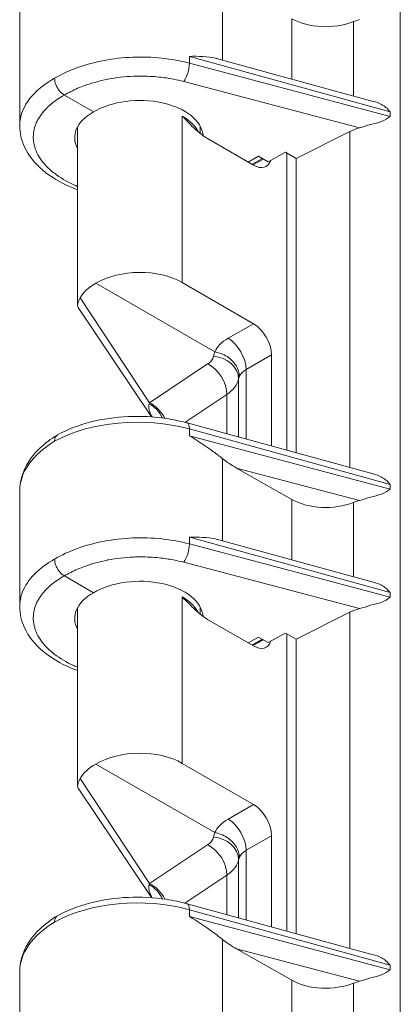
# Model space of a CAD drawing. Header units: inches. Extents: x 0 to 153, y 3 to 96.
# Tile 8 of 132: x 7.419 to 8.146, y 21.154 to 23.035. Entities that reach past the tile are written whole.
import ezdxf

# ---------------------------------------------------------------- set-up
doc = ezdxf.new("R2010")
doc.units = ezdxf.units.IN
doc.header["$LTSCALE"] = 4.5
doc.header["$MEASUREMENT"] = 0
doc.layers.add('Visible (ANSI)', color=7, linetype='Continuous', lineweight=18)
doc.layers.add('Visible Narrow (ANSI)', color=7, linetype='Continuous', lineweight=5)

msp = doc.modelspace()

# ---------------------------------------------------------------- linework, layer by layer
at = {"layer": 'Visible (ANSI)'}
for p, q in [((7.4192, 23.0533), (7.4192, 22.8324)), ((7.7997, 22.9601), (8.0943, 22.8792)), ((7.5298, 22.9438), (7.5298, 22.9438)), ((7.5601, 22.859), (7.5045, 22.8912)), ((8.0946, 22.8792), (8.0946, 22.8794)), ((8.0973, 22.8787), (8.0973, 22.8784)), ((7.5298, 22.4902), (7.5298, 22.8309)), ((7.7642, 22.8179), (7.7642, 22.8317)), ((8.0502, 22.8219), (7.9474, 22.7702)), ((7.7782, 22.808), (7.8659, 22.7574)), ((7.8939, 22.7637), (7.9269, 22.782)), ((7.9474, 22.7702), (7.9269, 22.782)), ((7.8829, 22.77), (7.8632, 22.759)), ((7.8753, 22.7744), (7.8939, 22.7637)), ((7.9298, 22.2125), (7.9298, 22.7803)), ((7.9474, 22.7702), (7.9474, 22.2077)), ((7.5648, 22.5318), (7.7918, 22.4007)), ((7.7298, 22.5331), (7.8659, 22.4545)), ((7.6708, 22.2764), (7.5311, 22.4856)), ((7.9003, 22.3949), (7.9003, 22.2206)), ((7.7391, 22.2649), (8.0943, 22.1674)), ((7.9394, 22.1185), (7.8337, 22.1787)), ((8.0946, 22.1673), (8.0946, 22.1675)), ((8.0973, 22.1668), (8.0973, 22.1665)), ((7.4192, 22.1348), (7.4192, 21.9138)), ((7.7997, 22.0416), (8.0943, 21.9607)), ((7.5298, 22.0253), (7.5298, 22.0253)), ((7.5601, 21.9405), (7.5045, 21.9726)), ((8.0946, 21.9606), (8.0946, 21.9608)), ((8.0973, 21.9601), (8.0973, 21.9598)), ((7.5298, 21.5716), (7.5298, 21.9124)), ((7.7642, 21.8994), (7.7642, 21.9131)), ((8.0502, 21.9033), (7.9474, 21.8516)), ((7.7782, 21.8895), (7.8659, 21.8389)), ((7.8939, 21.8451), (7.9269, 21.8635)), ((7.9474, 21.8516), (7.9269, 21.8635)), ((7.9298, 21.294), (7.9298, 21.8618)), ((7.8829, 21.8515), (7.8632, 21.8404)), ((7.8753, 21.8558), (7.8939, 21.8451)), ((7.9474, 21.8516), (7.9474, 21.2891)), ((7.7298, 21.6145), (7.8659, 21.536)), ((7.5648, 21.6132), (7.7918, 21.4822)), ((7.6708, 21.3579), (7.5311, 21.567)), ((7.9003, 21.4763), (7.9003, 21.3021)), ((7.7391, 21.3463), (8.0943, 21.2488)), ((7.9394, 21.2), (7.8337, 21.2601)), ((8.0946, 21.2487), (8.0946, 21.2489)), ((8.0973, 21.2482), (8.0973, 21.2479)), ((7.4192, 21.2162), (7.4192, 20.9952))]:
    msp.add_line(p, q, dxfattribs=at)
for centre, major_axis, ratio, start_param, end_param in [((8.0052, 23.077), (-0.0937, -0.0014), 0.587337, 0.783322, 2.1448), ((8.096, 22.997), (-0.0713, -0.0011), 0.587346, 5.100798, 5.286584), ((7.647, 22.8089), (-0.1228, -0.0019), 0.587337, 3.18171, 5.488751), ((7.647, 22.8089), (-0.1228, 0.0018), 0.567188, 5.506214, 6.59544), ((8.096, 22.7903), (-0.0713, -0.0011), 0.587355, 5.100804, 5.401664), ((7.8658, 22.7972), (0.0244, -0.0422), 0.577174, 5.497939, 6.766333), ((7.647, 22.4836), (-0.1172, -0.0018), 0.587337, 3.917954, 5.48075), ((7.647, 22.4836), (-0.1172, 0.0017), 0.567188, 5.498214, 5.995153), ((7.8658, 22.4147), (0.0244, -0.0422), 0.577526, 0.78555, 2.356042), ((7.7322, 22.2396), (0.007, 0.0253), 0.341614, 0, 0.000107), ((7.8346, 22.1996), (-0.0548, 0.0347), 0.283768, 1.227995, 1.731824), ((8.0052, 22.1584), (-0.0937, -0.0014), 0.587337, 0.783322, 2.1448), ((8.096, 22.0784), (-0.0713, -0.0011), 0.587346, 5.100798, 5.286584), ((7.647, 21.8903), (-0.1228, -0.0019), 0.587337, 3.181706, 5.488751), ((7.647, 21.8903), (-0.1228, 0.0018), 0.567188, 5.506214, 6.59544), ((8.096, 21.8717), (-0.0713, -0.0011), 0.587355, 5.100804, 5.401664), ((7.8658, 21.8787), (0.0244, -0.0422), 0.577174, 5.497939, 6.766333), ((7.647, 21.565), (-0.1172, -0.0018), 0.587337, 3.917954, 5.48075), ((7.647, 21.565), (-0.1172, 0.0017), 0.567188, 5.498214, 5.995153), ((7.8658, 21.4962), (0.0244, -0.0422), 0.577526, 0.78555, 2.356042), ((7.7322, 21.321), (0.007, 0.0253), 0.341614, 0, 0.000107), ((7.8346, 21.281), (-0.0548, 0.0347), 0.283768, 1.227995, 1.731824), ((8.0052, 21.2399), (-0.0937, -0.0014), 0.587337, 0.783322, 2.1448), ((8.096, 21.1598), (-0.0713, -0.0011), 0.587346, 5.100798, 5.286584)]:
    msp.add_ellipse(centre, major_axis=major_axis, ratio=ratio, start_param=start_param, end_param=end_param, dxfattribs=at)
for points, knots in [([(7.7433, 22.9652), (7.76, 22.9657), (7.7787, 22.9648), (7.7953, 22.9613), (7.7975, 22.9607), (7.7997, 22.9601)], [-1.1191106, -1.1191106, -1.1191106, -1.1191106, -0.9214246, -0.9214246, -0.8922624, -0.8922624, -0.8922624, -0.8922624]), ([(7.5045, 22.8912), (7.5012, 22.8931), (7.498, 22.8959), (7.4952, 22.8994), (7.4938, 22.9012), (7.4924, 22.9031), (7.4913, 22.905), (7.4902, 22.9069), (7.4892, 22.9091), (7.4883, 22.9112), (7.4867, 22.9153), (7.4859, 22.9196), (7.4859, 22.9233)], [0, 0, 0, 0, 0.333333, 0.333333, 0.333333, 0.49993, 0.49993, 0.49993, 0.666667, 0.666667, 0.666667, 1, 1, 1, 1]), ([(8.1263, 22.86), (8.122, 22.8658), (8.1121, 22.8738), (8.0999, 22.878), (8.0944, 22.8794)], [0.0120401, 0.0120401, 0.0120401, 0.0120401, 0.3333333, 0.5925177, 0.5925177, 0.5925177, 0.5925177]), ([(7.7782, 22.808), (7.7745, 22.8101), (7.7671, 22.8153), (7.7553, 22.8254), (7.7428, 22.8375), (7.7343, 22.8464), (7.7298, 22.851)], [0, 0, 0, 0, 0.25, 0.5, 0.75, 0.9999765, 0.9999765, 0.9999765, 0.9999765]), ([(7.5298, 22.7103), (7.5256, 22.7119), (7.5214, 22.7135), (7.4968, 22.724), (7.4784, 22.735), (7.4481, 22.7606), (7.4359, 22.7757), (7.4224, 22.8048), (7.4192, 22.8186), (7.4192, 22.8323)], [0.9645699, 0.9645699, 0.9645699, 0.9645699, 1.0143188, 1.0143188, 1.2676252, 1.2676252, 1.5247031, 1.5247031, 1.7250614, 1.7250614, 1.7250614, 1.7250614]), ([(7.5312, 22.4856), (7.5304, 22.4868), (7.5299, 22.4882), (7.5297, 22.493), (7.5315, 22.4978), (7.5349, 22.5041)], [0.0878081, 0.0878081, 0.0878081, 0.0878081, 0.1445086, 0.1445086, 0.2629399, 0.2629399, 0.2629399, 0.2629399]), ([(7.8388, 22.3534), (7.8388, 22.3604), (7.8366, 22.3678), (7.8325, 22.3744), (7.8284, 22.381), (7.8225, 22.387), (7.8154, 22.3916), (7.8083, 22.3962), (7.7999, 22.3994), (7.7918, 22.4007)], [0.0000225, 0.0000225, 0.0000225, 0.0000225, 0.3333333, 0.3333333, 0.3333333, 0.6666667, 0.6666667, 0.6666667, 0.9999971, 0.9999971, 0.9999971, 0.9999971]), ([(7.4914, 22.2419), (7.5101, 22.2523), (7.5319, 22.2608), (7.5777, 22.2724), (7.6022, 22.276), (7.6509, 22.2781), (7.6757, 22.2768), (7.7129, 22.2712), (7.7263, 22.2684), (7.7391, 22.2649)], [0, 0, 0, 0, 0.2578545, 0.2578545, 0.5083896, 0.5083896, 0.7546563, 0.7546563, 0.8970322, 0.8970322, 0.8970322, 0.8970322]), ([(7.4192, 22.1369), (7.4195, 22.1508), (7.4229, 22.1649), (7.4357, 22.1918), (7.4455, 22.2049), (7.4673, 22.2258), (7.4787, 22.2343), (7.4912, 22.2418)], [0.0102102, 0.0102102, 0.0102102, 0.0102102, 0.2106544, 0.2106544, 0.4273594, 0.4273594, 0.6006477, 0.6006477, 0.6006477, 0.6006477]), ([(7.4914, 22.2419), (7.4914, 22.2419), (7.4914, 22.2419), (7.4899, 22.241), (7.4887, 22.2398), (7.4866, 22.2361), (7.4861, 22.2336), (7.4859, 22.2312), (7.4859, 22.2304), (7.4859, 22.2298)], [-0.04189053, -0.04189053, -0.04189053, -0.04189053, -0.04145418, -0.04145418, -0.02414848, -0.02414848, 0, 0, 0.00764342, 0.00764342, 0.00764342, 0.00764342]), ([(7.8069, 22.1966), (7.8014, 22.2009), (7.7956, 22.2054), (7.7748, 22.2207), (7.7588, 22.2315), (7.7433, 22.2404)], [0.8593546, 0.8593546, 0.8593546, 0.8593546, 0.9353607, 0.9353607, 1.119082, 1.119082, 1.119082, 1.119082]), ([(8.1263, 22.1481), (8.122, 22.1539), (8.1121, 22.1619), (8.0999, 22.1661), (8.0943, 22.1675)], [0.0120401, 0.0120401, 0.0120401, 0.0120401, 0.3333333, 0.5925181, 0.5925181, 0.5925181, 0.5925181]), ([(7.7433, 22.0466), (7.76, 22.0472), (7.7787, 22.0463), (7.7953, 22.0427), (7.7975, 22.0422), (7.7997, 22.0416)], [0, 0, 0, 0, 0.197686, 0.197686, 0.2268482, 0.2268482, 0.2268482, 0.2268482]), ([(7.5045, 21.9726), (7.5012, 21.9745), (7.498, 21.9774), (7.4952, 21.9809), (7.4938, 21.9826), (7.4924, 21.9846), (7.4913, 21.9865), (7.4902, 21.9884), (7.4892, 21.9905), (7.4883, 21.9926), (7.4867, 21.9968), (7.4859, 22.001), (7.4859, 22.0048)], [0, 0, 0, 0, 0.333333, 0.333333, 0.333333, 0.49993, 0.49993, 0.49993, 0.666667, 0.666667, 0.666667, 1, 1, 1, 1]), ([(8.1263, 21.9414), (8.122, 21.9473), (8.1121, 21.9552), (8.0999, 21.9594), (8.0944, 21.9608)], [0.0120401, 0.0120401, 0.0120401, 0.0120401, 0.3333333, 0.5925177, 0.5925177, 0.5925177, 0.5925177]), ([(7.7782, 21.8895), (7.7745, 21.8916), (7.767, 21.8968), (7.7552, 21.907), (7.7428, 21.919), (7.7342, 21.9279), (7.7298, 21.9324)], [0, 0, 0, 0, 0.25, 0.5, 0.75, 0.9999763, 0.9999763, 0.9999763, 0.9999763]), ([(7.5298, 21.7917), (7.5256, 21.7933), (7.5214, 21.7949), (7.4968, 21.8054), (7.4784, 21.8164), (7.4481, 21.842), (7.4359, 21.8571), (7.4224, 21.8862), (7.4192, 21.9001), (7.4192, 21.9138)], [0.9645699, 0.9645699, 0.9645699, 0.9645699, 1.0143188, 1.0143188, 1.2676252, 1.2676252, 1.5247031, 1.5247031, 1.7250614, 1.7250614, 1.7250614, 1.7250614]), ([(7.5312, 21.567), (7.5304, 21.5683), (7.5299, 21.5697), (7.5297, 21.5744), (7.5315, 21.5793), (7.5349, 21.5856)], [0.0878081, 0.0878081, 0.0878081, 0.0878081, 0.1445086, 0.1445086, 0.2629399, 0.2629399, 0.2629399, 0.2629399]), ([(7.8388, 21.4349), (7.8388, 21.4419), (7.8366, 21.4492), (7.8325, 21.4558), (7.8284, 21.4625), (7.8225, 21.4684), (7.8154, 21.473), (7.8083, 21.4777), (7.7999, 21.4809), (7.7918, 21.4822)], [0.0000225, 0.0000225, 0.0000225, 0.0000225, 0.3333333, 0.3333333, 0.3333333, 0.6666667, 0.6666667, 0.6666667, 0.9999971, 0.9999971, 0.9999971, 0.9999971]), ([(7.4914, 21.3233), (7.5101, 21.3338), (7.5319, 21.3422), (7.5777, 21.3539), (7.6022, 21.3574), (7.6509, 21.3596), (7.6757, 21.3583), (7.7129, 21.3527), (7.7263, 21.3499), (7.7391, 21.3463)], [0, 0, 0, 0, 0.2578545, 0.2578545, 0.5083896, 0.5083896, 0.7546563, 0.7546563, 0.8970322, 0.8970322, 0.8970322, 0.8970322]), ([(7.4192, 21.2183), (7.4195, 21.2323), (7.4229, 21.2463), (7.4357, 21.2733), (7.4455, 21.2864), (7.4673, 21.3073), (7.4787, 21.3157), (7.4912, 21.3232)], [0.0102102, 0.0102102, 0.0102102, 0.0102102, 0.2106544, 0.2106544, 0.4273594, 0.4273594, 0.6006477, 0.6006477, 0.6006477, 0.6006477]), ([(7.4914, 21.3233), (7.4914, 21.3233), (7.4914, 21.3233), (7.4899, 21.3225), (7.4887, 21.3212), (7.4866, 21.3175), (7.4861, 21.3151), (7.4859, 21.3126), (7.4859, 21.3119), (7.4859, 21.3113)], [-0.04189054, -0.04189054, -0.04189054, -0.04189054, -0.04145418, -0.04145418, -0.02414848, -0.02414848, 0, 0, 0.00764342, 0.00764342, 0.00764342, 0.00764342]), ([(7.8069, 21.278), (7.8014, 21.2823), (7.7956, 21.2868), (7.7748, 21.3022), (7.7588, 21.3129), (7.7433, 21.3218)], [-0.2597274, -0.2597274, -0.2597274, -0.2597274, -0.1837213, -0.1837213, 0, 0, 0, 0]), ([(8.1263, 21.2296), (8.122, 21.2354), (8.1121, 21.2433), (8.0999, 21.2476), (8.0943, 21.2489)], [0.0120401, 0.0120401, 0.0120401, 0.0120401, 0.3333333, 0.5925181, 0.5925181, 0.5925181, 0.5925181])]:
    msp.add_open_spline(points, degree=3, knots=knots, dxfattribs=at)
for points in [[(8.0685, 22.8286), (8.0754, 22.8304), (8.0895, 22.8358), (8.1111, 22.8395), (8.1224, 22.8468), (8.1268, 22.8505)], [(7.4192, 22.8323), (7.4192, 22.8324), (7.4192, 22.8324), (7.4192, 22.8324)], [(8.0685, 22.1167), (8.0754, 22.1185), (8.0895, 22.124), (8.1111, 22.1276), (8.1224, 22.1349), (8.1268, 22.1386)], [(8.0685, 21.9101), (8.0754, 21.9118), (8.0895, 21.9173), (8.1111, 21.9209), (8.1224, 21.9282), (8.1268, 21.932)], [(7.4192, 21.9138), (7.4192, 21.9138), (7.4192, 21.9138), (7.4192, 21.9138)], [(8.0685, 21.1982), (8.0754, 21.1999), (8.0895, 21.2054), (8.1111, 21.209), (8.1224, 21.2163), (8.1268, 21.2201)]]:
    msp.add_open_spline(points, degree=3, dxfattribs=at)
at = {"layer": 'Visible Narrow (ANSI)'}
for p, q in [((8.1464, 26.8884), (8.1464, 14.1111)), ((7.8069, 22.9582), (7.8069, 23.1151)), ((7.9394, 22.9218), (7.9394, 23.0371)), ((8.0568, 22.8895), (8.0568, 23.0315)), ((7.7433, 22.9652), (7.7433, 22.9522)), ((7.7433, 22.9652), (8.1268, 22.8593)), ((7.7433, 22.9522), (8.1268, 22.8505)), ((7.7325, 22.9173), (8.0685, 22.8286)), ((8.1268, 22.851), (8.1268, 22.8593)), ((7.7298, 22.851), (7.7298, 22.8359)), ((7.7298, 22.851), (7.7298, 22.851)), ((8.1125, 22.8416), (8.1125, 22.8415)), ((8.1268, 22.8505), (8.1268, 22.8506)), ((7.7298, 22.8359), (7.7298, 22.5331)), ((8.0502, 22.1795), (8.0502, 22.8219)), ((7.8753, 22.7744), (7.8556, 22.7634)), ((7.8646, 22.7581), (7.8848, 22.769)), ((7.5349, 22.5041), (7.6672, 22.3035)), ((7.8175, 22.4266), (7.8659, 22.4545)), ((7.852, 22.3669), (7.9003, 22.3949)), ((7.6672, 22.3035), (7.7783, 22.3775)), ((7.852, 22.2339), (7.852, 22.3669)), ((7.8373, 22.3491), (7.8373, 22.2379)), ((7.735, 22.266), (7.8151, 22.3193)), ((7.8151, 22.3193), (7.8151, 22.244)), ((7.7433, 22.2533), (8.1268, 22.1475)), ((7.7433, 22.2533), (7.7433, 22.2404)), ((7.7433, 22.2404), (8.1268, 22.1386)), ((7.8069, 22.0396), (7.8069, 22.1966)), ((7.8337, 22.1787), (8.0685, 22.1167)), ((8.1268, 22.1392), (8.1268, 22.1475)), ((8.1125, 22.1297), (8.1125, 22.1296)), ((8.1268, 22.1386), (8.1268, 22.1388)), ((7.9394, 22.0032), (7.9394, 22.1185)), ((8.0568, 21.971), (8.0568, 22.113)), ((7.7433, 22.0466), (8.1268, 21.9408)), ((7.7433, 22.0466), (7.7433, 22.0337)), ((7.7433, 22.0337), (8.1268, 21.932)), ((7.7325, 21.9987), (8.0685, 21.9101)), ((8.1268, 21.9325), (8.1268, 21.9408)), ((7.7298, 21.9324), (7.7298, 21.9174)), ((7.7298, 21.9324), (7.7298, 21.9324)), ((7.7298, 21.9174), (7.7298, 21.6145)), ((8.1125, 21.923), (8.1125, 21.9229)), ((8.1268, 21.932), (8.1268, 21.9321)), ((8.0502, 21.2609), (8.0502, 21.9033)), ((7.8753, 21.8558), (7.8556, 21.8448)), ((7.8646, 21.8396), (7.8848, 21.8504)), ((7.5349, 21.5856), (7.6672, 21.3849)), ((7.8175, 21.5081), (7.8659, 21.536)), ((7.852, 21.4484), (7.9003, 21.4763)), ((7.6672, 21.3849), (7.7783, 21.459)), ((7.852, 21.3154), (7.852, 21.4484)), ((7.8373, 21.4306), (7.8373, 21.3194)), ((7.735, 21.3474), (7.8151, 21.4007)), ((7.8151, 21.4007), (7.8151, 21.3255)), ((7.7433, 21.3348), (7.7433, 21.3218)), ((7.7433, 21.3348), (8.1268, 21.2289)), ((7.7433, 21.3218), (8.1268, 21.2201)), ((7.8069, 21.121), (7.8069, 21.278)), ((7.8337, 21.2601), (8.0685, 21.1982)), ((8.1268, 21.2206), (8.1268, 21.2289)), ((8.1268, 21.2201), (8.1268, 21.2202)), ((8.1125, 21.2111), (8.1125, 21.211)), ((7.9394, 21.0847), (7.9394, 21.2)), ((8.0568, 21.0524), (8.0568, 21.1944))]:
    msp.add_line(p, q, dxfattribs=at)
for centre, major_axis, ratio, start_param, end_param in [((7.7322, 22.9385), (0.0067, 0.0254), 0.348506, 3.818842, 5.373202), ((7.8181, 22.3872), (-0.0244, 0.0422), 0.557025, 3.927143, 5.497635), ((7.7889, 22.3521), (0.0479, -0.009), 0.819665, 0.151672, 1.711461), ((7.7777, 22.3374), (-0.027, 0.0406), 0.635416, 3.888928, 5.458207), ((7.7404, 22.3555), (0.0975, -0.0007), 0.572288, 5.58936, 6.181317), ((7.8858, 22.3453), (-0.0487, 0.0014), 0.556798, 6.030851, 6.193399), ((7.6683, 22.3375), (-0.0075, -0.0482), 0.117076, 0.745261, 0.80791), ((7.6622, 22.2607), (-0.0242, 0.0423), 0.674883, 4.648227, 5.461288), ((7.6666, 22.2634), (-0.027, 0.0406), 0.635416, 4.548911, 5.458204), ((7.647, 22.1368), (0.2278, -0.003), 0.568369, 1.141951, 2.363681), ((7.7322, 22.2396), (0.007, 0.0253), 0.341614, 5.376663, 6.283185), ((7.647, 22.1368), (0.2278, 0.0031), 0.586195, 2.348242, 3.133629), ((7.7322, 22.0199), (0.0067, 0.0254), 0.348506, 3.818842, 5.373202), ((7.8181, 21.4686), (-0.0244, 0.0422), 0.557025, 3.927143, 5.497635), ((7.7889, 21.4336), (0.0479, -0.009), 0.819665, 0.151672, 1.711461), ((7.7777, 21.4188), (-0.027, 0.0406), 0.635416, 3.888928, 5.458207), ((7.7404, 21.437), (0.0975, -0.0007), 0.572288, 5.58936, 6.181317), ((7.8858, 21.4267), (-0.0487, 0.0014), 0.556798, 6.030851, 6.193399), ((7.6683, 21.4189), (-0.0075, -0.0482), 0.117076, 0.745261, 0.80791), ((7.6622, 21.3421), (-0.0242, 0.0423), 0.674883, 4.648227, 5.461288), ((7.6666, 21.3448), (-0.027, 0.0406), 0.635416, 4.548911, 5.458204), ((7.647, 21.2183), (0.2278, -0.003), 0.568369, 1.141951, 2.363681), ((7.7322, 21.321), (0.007, 0.0253), 0.341614, 5.376663, 6.283185), ((7.647, 21.2183), (0.2278, 0.0031), 0.586195, 2.348242, 3.133629)]:
    msp.add_ellipse(centre, major_axis=major_axis, ratio=ratio, start_param=start_param, end_param=end_param, dxfattribs=at)
for points, knots in [([(7.7433, 22.9522), (7.7264, 22.9567), (7.6909, 22.9631), (7.6349, 22.9649), (7.5797, 22.9587), (7.5285, 22.9449), (7.499, 22.9311), (7.4859, 22.9233)], [0, 0, 0, 0, 0.2, 0.4, 0.6, 0.8, 1, 1, 1, 1]), ([(7.4192, 22.8324), (7.4192, 22.8419), (7.4234, 22.8636), (7.4447, 22.8954), (7.4707, 22.9149), (7.4859, 22.9233)], [0.7471972, 0.7471972, 0.7471972, 0.7471972, 0.8181818, 0.9090909, 1, 1, 1, 1]), ([(7.7325, 22.9173), (7.7261, 22.9189), (7.7197, 22.9204), (7.7132, 22.9216), (7.7041, 22.9234), (7.6949, 22.9248), (7.6855, 22.9257), (7.6739, 22.9269), (7.6621, 22.9275), (7.6503, 22.9275), (7.6457, 22.9275), (7.6411, 22.9274), (7.6365, 22.9272), (7.6201, 22.9265), (7.6038, 22.9247), (7.5881, 22.9217), (7.5878, 22.9216), (7.5874, 22.9215), (7.5871, 22.9215), (7.5717, 22.9185), (7.557, 22.9144), (7.5432, 22.9094), (7.5387, 22.9078), (7.5342, 22.906), (7.5299, 22.9042), (7.5209, 22.9003), (7.5125, 22.896), (7.5045, 22.8912)], [0, 0, 0, 0, 0.08304, 0.08304, 0.08304, 0.2, 0.2, 0.2, 0.343946, 0.343946, 0.343946, 0.4, 0.4, 0.4, 0.6, 0.6, 0.6, 0.604385, 0.604385, 0.604385, 0.8, 0.8, 0.8, 0.865034, 0.865034, 0.865034, 1, 1, 1, 1]), ([(7.5298, 22.7167), (7.5274, 22.7177), (7.525, 22.7188), (7.5227, 22.7198), (7.5086, 22.7262), (7.4961, 22.7336), (7.4854, 22.7418), (7.4847, 22.7423), (7.484, 22.7428), (7.4833, 22.7434), (7.4722, 22.7522), (7.4632, 22.762), (7.4568, 22.7722), (7.4566, 22.7725), (7.4564, 22.7729), (7.4562, 22.7733), (7.4502, 22.7832), (7.4466, 22.7935), (7.4455, 22.8038), (7.4453, 22.8053), (7.4452, 22.8067), (7.4451, 22.8082), (7.4448, 22.8175), (7.4464, 22.8268), (7.45, 22.8359), (7.451, 22.8383), (7.4521, 22.8407), (7.4534, 22.8431), (7.4576, 22.851), (7.4633, 22.8587), (7.4702, 22.8658), (7.4733, 22.8689), (7.4765, 22.8719), (7.4801, 22.8748), (7.4871, 22.8806), (7.4952, 22.8861), (7.5045, 22.8912)], [0.4404391, 0.4404391, 0.4404391, 0.4404391, 0.4545455, 0.4545455, 0.4545455, 0.5398613, 0.5398613, 0.5398613, 0.5454545, 0.5454545, 0.5454545, 0.6363636, 0.6363636, 0.6363636, 0.6396598, 0.6396598, 0.6396598, 0.7272727, 0.7272727, 0.7272727, 0.739467, 0.739467, 0.739467, 0.8181818, 0.8181818, 0.8181818, 0.8392196, 0.8392196, 0.8392196, 0.9090909, 0.9090909, 0.9090909, 0.9393164, 0.9393164, 0.9393164, 1, 1, 1, 1]), ([(7.7298, 22.851), (7.7385, 22.846), (7.7505, 22.8365), (7.7578, 22.8258), (7.7599, 22.8215)], [0.0000337, 0.0000337, 0.0000337, 0.0000337, 0.2, 0.3275467, 0.3275467, 0.3275467, 0.3275467]), ([(7.7918, 22.4007), (7.7942, 22.4055), (7.8003, 22.4149), (7.8111, 22.4229), (7.8175, 22.4266)], [0.0000377, 0.0000377, 0.0000377, 0.0000377, 0.5, 1, 1, 1, 1]), ([(7.7783, 22.3775), (7.7814, 22.3795), (7.7837, 22.3817), (7.7856, 22.384), (7.7857, 22.3842), (7.7858, 22.3843), (7.7859, 22.3844), (7.7877, 22.3869), (7.7889, 22.3895), (7.7895, 22.3923)], [0, 0, 0, 0, 0.4747361, 0.4747361, 0.4747361, 0.5, 0.5, 0.5, 1, 1, 1, 1]), ([(7.8388, 22.3534), (7.84, 22.356), (7.8434, 22.3608), (7.8488, 22.3651), (7.852, 22.3669)], [0, 0, 0, 0, 0.5, 0.9999849, 0.9999849, 0.9999849, 0.9999849]), ([(7.6721, 22.2763), (7.6712, 22.2779), (7.6705, 22.2794), (7.6699, 22.2807), (7.6692, 22.282), (7.6687, 22.2832), (7.6683, 22.2844), (7.6678, 22.2856), (7.6675, 22.2866), (7.6672, 22.2877), (7.6668, 22.2887), (7.6666, 22.2897), (7.6664, 22.2906), (7.6662, 22.2915), (7.6661, 22.2924), (7.666, 22.2932), (7.6659, 22.294), (7.6659, 22.2948), (7.6658, 22.2956), (7.6658, 22.2963), (7.6659, 22.297), (7.6659, 22.2977), (7.666, 22.2984), (7.6661, 22.299), (7.6662, 22.2996), (7.6663, 22.3003), (7.6664, 22.3009), (7.6666, 22.3014)], [0.1818236, 0.1818236, 0.1818236, 0.1818236, 0.2727273, 0.2727273, 0.2727273, 0.3636364, 0.3636364, 0.3636364, 0.4545455, 0.4545455, 0.4545455, 0.5454545, 0.5454545, 0.5454545, 0.6363636, 0.6363636, 0.6363636, 0.7272727, 0.7272727, 0.7272727, 0.8181818, 0.8181818, 0.8181818, 0.9090909, 0.9090909, 0.9090909, 1, 1, 1, 1]), ([(7.7433, 22.0337), (7.7264, 22.0381), (7.6909, 22.0446), (7.6349, 22.0464), (7.5797, 22.0402), (7.5285, 22.0263), (7.499, 22.0126), (7.4859, 22.0048)], [0, 0, 0, 0, 0.2, 0.4, 0.6, 0.8, 1, 1, 1, 1]), ([(7.4192, 21.9138), (7.4192, 21.9233), (7.4234, 21.945), (7.4447, 21.9768), (7.4707, 21.9963), (7.4859, 22.0048)], [0.7471972, 0.7471972, 0.7471972, 0.7471972, 0.8181818, 0.9090909, 1, 1, 1, 1]), ([(7.7325, 21.9987), (7.7261, 22.0004), (7.7197, 22.0018), (7.7132, 22.0031), (7.7041, 22.0049), (7.6949, 22.0062), (7.6855, 22.0072), (7.6739, 22.0084), (7.6621, 22.009), (7.6503, 22.0089), (7.6457, 22.0089), (7.6411, 22.0088), (7.6365, 22.0087), (7.6201, 22.008), (7.6038, 22.0061), (7.5881, 22.0031), (7.5878, 22.0031), (7.5874, 22.003), (7.5871, 22.0029), (7.5717, 21.9999), (7.557, 21.9959), (7.5432, 21.9909), (7.5387, 21.9892), (7.5342, 21.9875), (7.5299, 21.9856), (7.5209, 21.9817), (7.5125, 21.9774), (7.5045, 21.9726)], [0, 0, 0, 0, 0.08304, 0.08304, 0.08304, 0.2, 0.2, 0.2, 0.343946, 0.343946, 0.343946, 0.4, 0.4, 0.4, 0.6, 0.6, 0.6, 0.604385, 0.604385, 0.604385, 0.8, 0.8, 0.8, 0.865034, 0.865034, 0.865034, 1, 1, 1, 1]), ([(7.5298, 21.7982), (7.5274, 21.7992), (7.525, 21.8002), (7.5227, 21.8012), (7.5086, 21.8076), (7.4961, 21.815), (7.4854, 21.8232), (7.4847, 21.8237), (7.484, 21.8243), (7.4833, 21.8248), (7.4722, 21.8337), (7.4632, 21.8434), (7.4568, 21.8536), (7.4566, 21.854), (7.4564, 21.8543), (7.4562, 21.8547), (7.4502, 21.8646), (7.4466, 21.8749), (7.4455, 21.8853), (7.4453, 21.8867), (7.4452, 21.8882), (7.4451, 21.8896), (7.4448, 21.8989), (7.4464, 21.9083), (7.45, 21.9173), (7.451, 21.9198), (7.4521, 21.9222), (7.4534, 21.9246), (7.4576, 21.9325), (7.4633, 21.9401), (7.4702, 21.9472), (7.4733, 21.9503), (7.4765, 21.9533), (7.4801, 21.9562), (7.4871, 21.962), (7.4952, 21.9675), (7.5045, 21.9726)], [0.4404391, 0.4404391, 0.4404391, 0.4404391, 0.4545455, 0.4545455, 0.4545455, 0.5398613, 0.5398613, 0.5398613, 0.5454545, 0.5454545, 0.5454545, 0.6363636, 0.6363636, 0.6363636, 0.6396598, 0.6396598, 0.6396598, 0.7272727, 0.7272727, 0.7272727, 0.739467, 0.739467, 0.739467, 0.8181818, 0.8181818, 0.8181818, 0.8392196, 0.8392196, 0.8392196, 0.9090909, 0.9090909, 0.9090909, 0.9393164, 0.9393164, 0.9393164, 1, 1, 1, 1]), ([(7.7298, 21.9324), (7.7385, 21.9274), (7.7505, 21.918), (7.7578, 21.9073), (7.7599, 21.903)], [0.0000337, 0.0000337, 0.0000337, 0.0000337, 0.2, 0.3275364, 0.3275364, 0.3275364, 0.3275364]), ([(7.7918, 21.4822), (7.7942, 21.487), (7.8003, 21.4964), (7.8111, 21.5044), (7.8175, 21.5081)], [0.0000377, 0.0000377, 0.0000377, 0.0000377, 0.5, 1, 1, 1, 1]), ([(7.7783, 21.459), (7.7814, 21.461), (7.7837, 21.4632), (7.7856, 21.4655), (7.7857, 21.4656), (7.7858, 21.4657), (7.7859, 21.4658), (7.7877, 21.4683), (7.7889, 21.4709), (7.7895, 21.4737)], [0, 0, 0, 0, 0.4747361, 0.4747361, 0.4747361, 0.5, 0.5, 0.5, 1, 1, 1, 1]), ([(7.8388, 21.4349), (7.84, 21.4374), (7.8434, 21.4423), (7.8488, 21.4465), (7.852, 21.4484)], [0, 0, 0, 0, 0.5, 0.9999849, 0.9999849, 0.9999849, 0.9999849]), ([(7.6721, 21.3578), (7.6712, 21.3594), (7.6705, 21.3608), (7.6699, 21.3621), (7.6692, 21.3635), (7.6687, 21.3647), (7.6683, 21.3658), (7.6678, 21.367), (7.6675, 21.3681), (7.6672, 21.3691), (7.6668, 21.3701), (7.6666, 21.3711), (7.6664, 21.372), (7.6662, 21.3729), (7.6661, 21.3738), (7.666, 21.3746), (7.6659, 21.3755), (7.6659, 21.3763), (7.6658, 21.377), (7.6658, 21.3777), (7.6659, 21.3785), (7.6659, 21.3791), (7.666, 21.3798), (7.6661, 21.3805), (7.6662, 21.3811), (7.6663, 21.3817), (7.6664, 21.3823), (7.6666, 21.3829)], [0.1818236, 0.1818236, 0.1818236, 0.1818236, 0.2727273, 0.2727273, 0.2727273, 0.3636364, 0.3636364, 0.3636364, 0.4545455, 0.4545455, 0.4545455, 0.5454545, 0.5454545, 0.5454545, 0.6363636, 0.6363636, 0.6363636, 0.7272727, 0.7272727, 0.7272727, 0.8181818, 0.8181818, 0.8181818, 0.9090909, 0.9090909, 0.9090909, 1, 1, 1, 1])]:
    msp.add_open_spline(points, degree=3, knots=knots, dxfattribs=at)
for points in [[(7.7895, 22.3923), (7.7897, 22.3937), (7.7906, 22.3964), (7.7912, 22.3994), (7.7918, 22.4007)], [(7.7895, 21.4737), (7.7897, 21.4751), (7.7906, 21.4778), (7.7912, 21.4808), (7.7918, 21.4822)]]:
    msp.add_open_spline(points, degree=3, dxfattribs=at)

doc.saveas('drawing.dxf')
